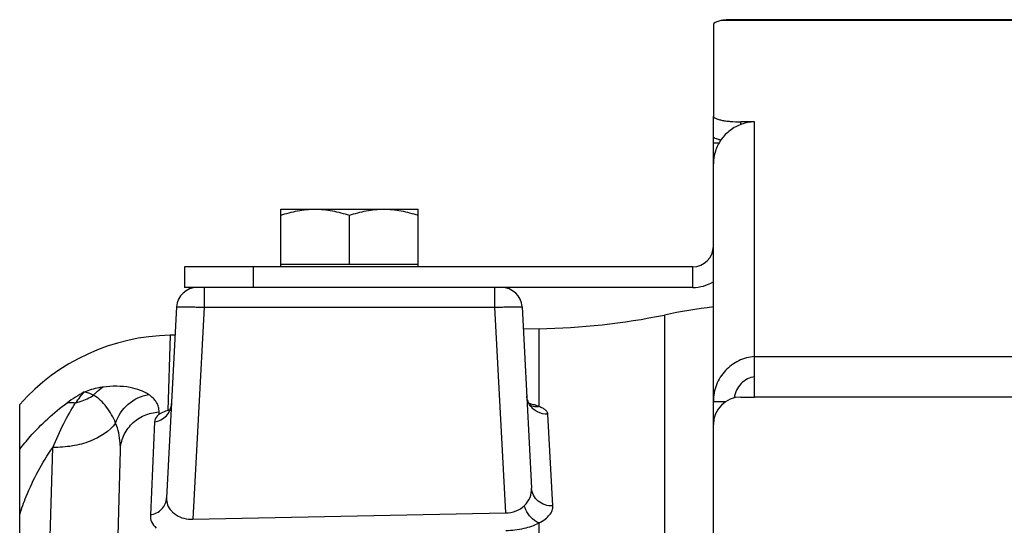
# Model space of a CAD drawing. Extents: x -1709 to 1181, y 8 to 1580.
# Tile 25 of 70: x -1014 to -942, y 933 to 970. Entities that reach past the tile are written whole.
import ezdxf

# ---------------------------------------------------------------- set-up
doc = ezdxf.new("R2010")
doc.units = 0
doc.header["$LTSCALE"] = 65.395
doc.layers.get('0').update_dxf_attribs({"linetype": 'CONTINUOUS'})
doc.layers.add('3_ALL_AXES', color=7, linetype='CONTINUOUS')

msp = doc.modelspace()

# ---------------------------------------------------------------- linework, layer by layer
at = {"color": 3, "linetype": 'CONTINUOUS'}
for p, q in [((-963.631, 969.301), (-963.631, 962.636)), ((-940.631, 969.66), (-961.631, 969.66)), ((-960.631, 962.22), (-961.631, 962.22)), ((-963.631, 848.91), (-963.631, 961.169)), ((-965.131, 951.66), (-1002.131, 951.66)), ((-960.631, 942.177), (-960.631, 945.126)), ((-961.631, 942.177), (-960.631, 942.177))]:
    msp.add_line(p, q, dxfattribs=at)
at = {"color": 9, "linetype": 'CONTINUOUS'}
for p, q in [((-940.631, 969.594), (-963.082, 969.594)), ((-961.631, 962.022), (-961.631, 962.22)), ((-960.631, 945.126), (-960.631, 962.22)), ((-997.131, 951.66), (-997.131, 950.16)), ((-965.131, 950.16), (-965.131, 951.66)), ((-1000.708, 950.16), (-1000.708, 948.712)), ((-979.554, 950.16), (-979.554, 948.712)), ((-1000.708, 948.712), (-1001.516, 933.286)), ((-1000.708, 948.712), (-979.554, 948.712)), ((-979.554, 948.712), (-978.77, 933.739)), ((-967.199, 948.15), (-967.199, 770.725)), ((-976.321, 941.484), (-976.321, 947.149)), ((-1003.175, 946.68), (-1003.346, 941.189)), ((-836.631, 945.111), (-960.631, 945.111)), ((-836.631, 942.177), (-960.631, 942.177)), ((-1003.986, 940.92), (-1003.982, 941.092)), ((-975.31, 934.249), (-975.674, 940.923)), ((-1004.322, 940.363), (-1004.62, 933.583)), ((-1012.408, 915.053), (-1011.717, 938.508)), ((-976.321, 806.414), (-976.321, 933.007))]:
    msp.add_line(p, q, dxfattribs=at)
at = {"color": 7, "linetype": 'CONTINUOUS'}
for p, q in [((-963.631, 961.169), (-963.631, 962.636)), ((-963.631, 960.687), (-963.215, 960.687)), ((-1002.131, 951.66), (-1002.131, 950.16)), ((-995.131, 951.66), (-995.131, 951.86)), ((-995.131, 951.86), (-985.131, 951.86)), ((-985.131, 951.66), (-985.131, 951.86)), ((-1000.708, 950.16), (-1002.131, 950.16)), ((-965.131, 950.16), (-1000.667, 950.16)), ((-963.631, 941.858), (-962.712, 941.858))]:
    msp.add_line(p, q, dxfattribs=at)
at = {"color": 6, "linetype": 'CONTINUOUS'}
for p, q in [((-1000.708, 950.16), (-1000.667, 950.16)), ((-1002.706, 948.738), (-1003.434, 934.832)), ((-977.557, 948.738), (-976.864, 935.527)), ((-976.321, 947.149), (-977.472, 947.129)), ((-1002.813, 946.687), (-1003.175, 946.68)), ((-1014.131, 886.16), (-1014.131, 941.64)), ((-976.831, 941.494), (-976.83, 941.494)), ((-1009.147, 848.743), (-1006.802, 938.299))]:
    msp.add_line(p, q, dxfattribs=at)
at = {"color": 2, "linetype": 'CONTINUOUS'}
msp.add_line((-1001.516, 933.286), (-978.77, 933.739), dxfattribs=at)
at = {"color": 6, "linetype": 'CONTINUOUS'}
for points in [[(-977.035, 941.711), (-977.079, 941.783), (-977.12, 941.865), (-977.157, 941.958), (-977.186, 942.058), (-977.207, 942.165), (-977.218, 942.275)], [(-976.83, 941.494), (-976.833, 941.496), (-976.842, 941.502), (-976.86, 941.515), (-976.884, 941.535), (-976.914, 941.563), (-976.951, 941.601), (-976.992, 941.65), (-977.035, 941.711)]]:
    msp.add_lwpolyline(points, dxfattribs=at)
at = {"color": 3, "linetype": 'CONTINUOUS'}
for centre, radius, start, end in [((-960.54, 959.112), 3.109, 91.68175, 109.38861), ((-965.131, 953.16), 1.5, 270, 360), ((-961.631, 940.177), 2, 90, 180)]:
    msp.add_arc(centre, radius, start, end, dxfattribs=at)
at = {"color": 7, "linetype": 'CONTINUOUS'}
msp.add_arc((-965.131, 953.16), 3, 270, 300, dxfattribs=at)
at = {"color": 6, "linetype": 'CONTINUOUS'}
for centre, radius, start, end in [((-1001.208, 948.66), 1.5, 90.00001, 177), ((-979.055, 948.66), 1.5, 3, 90), ((-957.204, 899.16), 50, 97.38586, 101.5308), ((-977.194, 997.141), 50, 271, 281.5308), ((-1002.913, 931.682), 15, 91, 138.40532)]:
    msp.add_arc(centre, radius, start, end, dxfattribs=at)
at = {"color": 9, "linetype": 'CONTINUOUS'}
for centre, radius, start, end in [((-1003.622, 931.998), 12.04, 118.85283, 125.87285), ((-978.217, 935.95), 5.859, 76.95807, 78.16376), ((-978.058, 936.635), 5.156, 75.16055, 76.97057), ((-1003.81, 937.984), 3.113, 93.16412, 93.54154)]:
    msp.add_arc(centre, radius, start, end, dxfattribs=at)
at = {"color": 2, "linetype": 'CONTINUOUS'}
for centre, radius, start, end in [((-1001.773, 935.325), 6.07, 103.4557, 105.01249), ((-1002.965, 939.207), 1.994, 119.02422, 120.80844)]:
    msp.add_arc(centre, radius, start, end, dxfattribs=at)
at = {"color": 3, "linetype": 'CONTINUOUS'}
msp.add_ellipse((-961.631, 969.301), major_axis=(2, 0), ratio=0.212557, start_param=2.382681, end_param=3.141593, dxfattribs=at)
for points, knots in [([(-961.631, 969.66), (-961.895, 969.66), (-962.277, 969.662), (-962.762, 969.644), (-962.982, 969.617), (-963.082, 969.594)], [0, 0, 0, 0, 0.543807, 0.787648, 1, 1, 1, 1]), ([(-963.631, 962.636), (-963.631, 962.606), (-963.587, 962.534), (-963.463, 962.464), (-963.277, 962.395), (-963.029, 962.335), (-962.729, 962.285), (-962.258, 962.234), (-961.887, 962.22), (-961.631, 962.22)], [0, 0, 0, 0, 0.042664, 0.108242, 0.202495, 0.324445, 0.470572, 0.635924, 1, 1, 1, 1]), ([(-961.572, 962.045), (-961.869, 961.941), (-962.433, 961.639), (-963.102, 960.954), (-963.532, 960.099), (-963.631, 959.467), (-963.631, 959.153)], [0, 0, 0, 0, 0.250122, 0.500392, 0.750349, 1, 1, 1, 1]), ([(-960.631, 945.126), (-961.026, 945.098), (-961.82, 944.884), (-962.811, 944.149), (-963.476, 943.092), (-963.631, 942.267), (-963.631, 941.858)], [0, 0, 0, 0, 0.245061, 0.494661, 0.746805, 1, 1, 1, 1])]:
    msp.add_open_spline(points, degree=3, knots=knots, dxfattribs=at)
at = {"color": 7, "linetype": 'CONTINUOUS'}
for points, knots in [([(-963.092, 960.885), (-963.169, 960.902), (-963.306, 960.937), (-963.477, 961.004), (-963.591, 961.072), (-963.631, 961.14), (-963.631, 961.169)], [0, 0, 0, 0, 0.374176, 0.663314, 0.8657, 1, 1, 1, 1]), ([(-960.631, 943.659), (-960.811, 943.633), (-961.172, 943.516), (-961.633, 943.173), (-961.971, 942.691), (-962.087, 942.31), (-962.113, 942.116)], [0, 0, 0, 0, 0.239131, 0.487299, 0.741823, 1, 1, 1, 1])]:
    msp.add_open_spline(points, degree=3, knots=knots, dxfattribs=at)
at = {"color": 9, "linetype": 'CONTINUOUS'}
for points, knots in [([(-1002.706, 948.738), (-1002.706, 948.742), (-1002.687, 948.744), (-1002.663, 948.748), (-1002.612, 948.75), (-1002.547, 948.752), (-1002.463, 948.754), (-1002.319, 948.754), (-1002.102, 948.752), (-1001.803, 948.747), (-1001.462, 948.738), (-1001.092, 948.726), (-1000.838, 948.717), (-1000.708, 948.712)], [0, 0, 0, 0, 0.005475, 0.020096, 0.04405, 0.077161, 0.119123, 0.169547, 0.293777, 0.445107, 0.61775, 0.805097, 1, 1, 1, 1]), ([(-979.554, 948.712), (-979.425, 948.717), (-979.17, 948.726), (-978.8, 948.738), (-978.46, 948.747), (-978.161, 948.752), (-977.943, 948.754), (-977.799, 948.754), (-977.715, 948.752), (-977.65, 948.75), (-977.6, 948.748), (-977.576, 948.744), (-977.557, 948.742), (-977.557, 948.738)], [0, 0, 0, 0, 0.194864, 0.382194, 0.554841, 0.706179, 0.830417, 0.880847, 0.922816, 0.955933, 0.979896, 0.994522, 1, 1, 1, 1]), ([(-1008.047, 942.898), (-1008.154, 942.883), (-1008.625, 942.804), (-1009.086, 942.673), (-1009.432, 942.543)], [0, 0, 0, 0, 0.226046, 1, 1, 1, 1]), ([(-1008.751, 942.307), (-1008.701, 942.369), (-1008.497, 942.599), (-1008.249, 942.791), (-1008.047, 942.898)], [0, 0, 0, 0, 0.258248, 1, 1, 1, 1]), ([(-1004.752, 942.363), (-1004.938, 942.484), (-1005.375, 942.695), (-1006.472, 942.99), (-1007.403, 942.987), (-1008.047, 942.898)], [0, 0, 0, 0, 0.19609, 0.425303, 1, 1, 1, 1]), ([(-1010.065, 941.743), (-1009.954, 941.892), (-1009.749, 942.163), (-1009.537, 942.431), (-1009.432, 942.543)], [0, 0, 0, 0, 0.547889, 1, 1, 1, 1]), ([(-1010.065, 941.743), (-1009.949, 941.775), (-1009.493, 941.918), (-1009.056, 942.123), (-1008.751, 942.307)], [0, 0, 0, 0, 0.252891, 1, 1, 1, 1]), ([(-1008.751, 942.307), (-1008.867, 942.363), (-1009.089, 942.457), (-1009.321, 942.525), (-1009.432, 942.543)], [0, 0, 0, 0, 0.534964, 1, 1, 1, 1]), ([(-1007.15, 940.277), (-1007.316, 940.695), (-1007.647, 941.287), (-1008.235, 941.937), (-1008.573, 942.201), (-1008.751, 942.307)], [0, 0, 0, 0, 0.514127, 0.762478, 1, 1, 1, 1]), ([(-1007.15, 940.277), (-1006.974, 940.8), (-1006.333, 941.762), (-1005.29, 942.268), (-1004.752, 942.363)], [0, 0, 0, 0, 0.502548, 1, 1, 1, 1]), ([(-1003.982, 941.092), (-1003.979, 941.211), (-1004.008, 941.453), (-1004.215, 941.931), (-1004.521, 942.213), (-1004.752, 942.363)], [0, 0, 0, 0, 0.230548, 0.465047, 1, 1, 1, 1]), ([(-1014.131, 938.353), (-1013.887, 938.675), (-1012.863, 939.929), (-1011.661, 941.041), (-1010.677, 941.754)], [0, 0, 0, 0, 0.249461, 1, 1, 1, 1]), ([(-1011.717, 938.508), (-1011.477, 939.097), (-1010.977, 940.203), (-1010.383, 941.262), (-1010.065, 941.743)], [0, 0, 0, 0, 0.524896, 1, 1, 1, 1]), ([(-1010.677, 941.754), (-1010.632, 941.766), (-1010.429, 941.803), (-1010.219, 941.78), (-1010.065, 941.743)], [0, 0, 0, 0, 0.228622, 1, 1, 1, 1]), ([(-975.674, 940.923), (-975.937, 940.914), (-976.47, 941.03), (-976.875, 941.4), (-977.011, 941.618)], [0, 0, 0, 0, 0.505232, 1, 1, 1, 1]), ([(-976.321, 941.484), (-976.366, 941.474), (-976.544, 941.448), (-976.729, 941.468), (-976.855, 941.51)], [0, 0, 0, 0, 0.25755, 1, 1, 1, 1]), ([(-976.321, 941.484), (-976.353, 941.496), (-976.489, 941.548), (-976.629, 941.59), (-976.737, 941.619)], [0, 0, 0, 0, 0.232807, 1, 1, 1, 1]), ([(-975.674, 940.923), (-975.677, 940.977), (-975.718, 941.094), (-975.856, 941.242), (-976.063, 941.375), (-976.228, 941.448), (-976.321, 941.484)], [0, 0, 0, 0, 0.180398, 0.396243, 0.667355, 1, 1, 1, 1]), ([(-1006.802, 938.299), (-1006.793, 938.652), (-1006.634, 939.365), (-1006.011, 940.268), (-1005.095, 940.893), (-1004.369, 941.068), (-1004.003, 941.091)], [0, 0, 0, 0, 0.245412, 0.493421, 0.745214, 1, 1, 1, 1]), ([(-1007.15, 940.277), (-1007.593, 939.666), (-1008.692, 938.989), (-1010.312, 938.568), (-1011.242, 938.5), (-1011.717, 938.508)], [0, 0, 0, 0, 0.449372, 0.717338, 1, 1, 1, 1]), ([(-1006.802, 938.299), (-1006.797, 938.471), (-1006.812, 939.143), (-1006.957, 939.816), (-1007.15, 940.277)], [0, 0, 0, 0, 0.256578, 1, 1, 1, 1]), ([(-1014.131, 933.614), (-1013.989, 934.056), (-1013.369, 935.77), (-1012.501, 937.399), (-1011.717, 938.508)], [0, 0, 0, 0, 0.254954, 1, 1, 1, 1]), ([(-977.396, 934.258), (-977.215, 934.426), (-976.936, 934.826), (-976.853, 935.305), (-976.864, 935.527)], [0, 0, 0, 0, 0.52643, 1, 1, 1, 1]), ([(-975.31, 934.249), (-975.503, 934.241), (-975.891, 934.292), (-976.398, 934.563), (-976.756, 934.994), (-976.855, 935.351), (-976.864, 935.527)], [0, 0, 0, 0, 0.261391, 0.516201, 0.761544, 1, 1, 1, 1]), ([(-976.321, 933.007), (-976.164, 933.086), (-975.883, 933.257), (-975.55, 933.566), (-975.345, 933.899), (-975.304, 934.139), (-975.31, 934.249)], [0, 0, 0, 0, 0.314723, 0.580315, 0.803486, 1, 1, 1, 1])]:
    msp.add_open_spline(points, degree=3, knots=knots, dxfattribs=at)
msp.add_open_spline([(-977.011, 941.618), (-977.112, 941.781), (-977.181, 941.97), (-977.207, 942.16)], degree=3, dxfattribs=at)
at = {"color": 2, "linetype": 'CONTINUOUS'}
for points, knots in [([(-1004.322, 940.363), (-1004.157, 940.389), (-1003.835, 940.494), (-1003.433, 940.798), (-1003.159, 941.213), (-1003.083, 941.535), (-1003.075, 941.696)], [0, 0, 0, 0, 0.255244, 0.506942, 0.754735, 1, 1, 1, 1]), ([(-1003.986, 940.92), (-1004.038, 940.879), (-1004.199, 940.73), (-1004.315, 940.517), (-1004.322, 940.363)], [0, 0, 0, 0, 0.299524, 1, 1, 1, 1]), ([(-1003.346, 941.189), (-1003.401, 941.172), (-1003.603, 941.108), (-1003.799, 941.025), (-1003.933, 940.951)], [0, 0, 0, 0, 0.275278, 1, 1, 1, 1]), ([(-1004.62, 933.583), (-1004.461, 933.612), (-1004.156, 933.716), (-1003.774, 934.001), (-1003.514, 934.386), (-1003.442, 934.684), (-1003.434, 934.832)], [0, 0, 0, 0, 0.261039, 0.514546, 0.75991, 1, 1, 1, 1]), ([(-1003.434, 934.832), (-1003.443, 934.664), (-1003.401, 934.307), (-1003.198, 934.013), (-1003.078, 933.881)], [0, 0, 0, 0, 0.486937, 1, 1, 1, 1]), ([(-978.77, 933.739), (-978.505, 933.738), (-978, 933.829), (-977.567, 934.099), (-977.396, 934.258)], [0, 0, 0, 0, 0.532201, 1, 1, 1, 1]), ([(-976.321, 933.007), (-976.441, 933.051), (-976.934, 933.33), (-977.269, 933.845), (-977.396, 934.258)], [0, 0, 0, 0, 0.228504, 1, 1, 1, 1]), ([(-1004.62, 933.583), (-1004.627, 933.417), (-1004.561, 933.049), (-1004.326, 932.764), (-1004.187, 932.632)], [0, 0, 0, 0, 0.465546, 1, 1, 1, 1]), ([(-1003.078, 933.881), (-1003.054, 933.854), (-1002.947, 933.744), (-1002.826, 933.649), (-1002.728, 933.585)], [0, 0, 0, 0, 0.237961, 1, 1, 1, 1]), ([(-1002.728, 933.585), (-1002.562, 933.474), (-1002.167, 933.303), (-1001.738, 933.27), (-1001.516, 933.286)], [0, 0, 0, 0, 0.473935, 1, 1, 1, 1]), ([(-978.744, 932.454), (-978.296, 932.462), (-977.462, 932.559), (-976.663, 932.828), (-976.321, 933.007)], [0, 0, 0, 0, 0.537495, 1, 1, 1, 1])]:
    msp.add_open_spline(points, degree=3, knots=knots, dxfattribs=at)
at = {"layer": '3_ALL_AXES', "color": 7, "linetype": 'CONTINUOUS'}
for p, q in [((-995.131, 951.86), (-995.131, 955.86)), ((-995.131, 955.86), (-985.131, 955.86)), ((-985.131, 951.86), (-985.131, 955.86)), ((-990.131, 951.86), (-990.131, 955.413))]:
    msp.add_line(p, q, dxfattribs=at)
for points, knots in [([(-995.131, 955.413), (-994.727, 955.548), (-994.109, 955.717), (-993.267, 955.839), (-992.843, 955.86), (-992.631, 955.86)], [0, 0, 0, 0, 0.501603, 0.751076, 1, 1, 1, 1]), ([(-992.631, 955.86), (-992.42, 955.86), (-991.996, 955.839), (-991.154, 955.717), (-990.536, 955.548), (-990.131, 955.413)], [0, 0, 0, 0, 0.248924, 0.498397, 1, 1, 1, 1]), ([(-990.131, 955.413), (-989.727, 955.548), (-989.109, 955.717), (-988.267, 955.839), (-987.843, 955.86), (-987.631, 955.86)], [0, 0, 0, 0, 0.501603, 0.751076, 1, 1, 1, 1]), ([(-987.631, 955.86), (-987.42, 955.86), (-986.996, 955.839), (-986.154, 955.717), (-985.536, 955.548), (-985.131, 955.413)], [0, 0, 0, 0, 0.248924, 0.498397, 1, 1, 1, 1])]:
    msp.add_open_spline(points, degree=3, knots=knots, dxfattribs=at)

doc.saveas('drawing.dxf')
